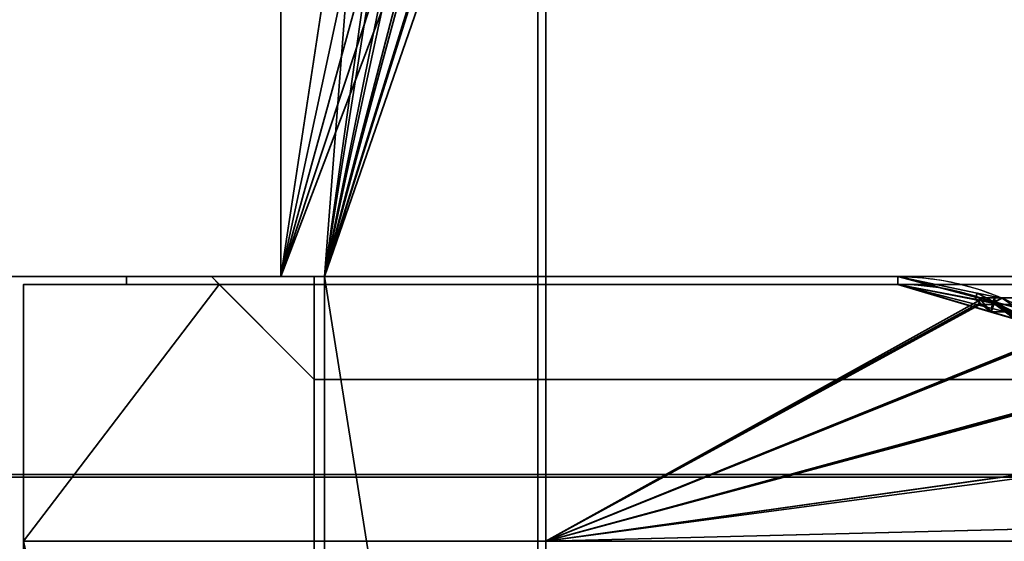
# Model space of a CAD drawing. Header units: millimetres. Extents: x -603 to 3703, y -120 to 193.
# Tile 69 of 256: x -421 to -402, y 173 to 183. Entities that reach past the tile are written whole.
import ezdxf

# ---------------------------------------------------------------- set-up
doc = ezdxf.new("R2010")
doc.units = ezdxf.units.MM
doc.layers.add('151', color=7, linetype='Continuous', true_color=0xffffff)

# ---------------------------------------------------------------- blocks, each defined once
blk = doc.blocks.new('UG_SURFACE_001')
at = {"layer": '151', "color": 252, "linetype": 'Continuous', "lineweight": 35}
for points in [[(602.5, -35, 2213), (602.5, 174.4, 2213), (-602.5, 174.4, 2213), (-602.5, -35, 2213)], [(-602.5, 174.4, 2213), (602.5, 174.4, 2213), (452.5, 174.4, 2063), (-452.5, 174.4, 2063)], [(-452.5, -35, 2063), (-452.5, 174.4, 2063), (452.5, 174.4, 2063), (452.5, -35, 2063)]]:
    blk.add_3dface(points, dxfattribs=at)
blk = doc.blocks.new('UG_SURFACE_034')
at = {"layer": '151', "color": 14, "linetype": 'Continuous', "lineweight": 35}
for points in [[(-420.65, 173.15, -4), (-420.65, 178.15, -4), (-416.85, 178.15, -4)], [(-416.85, 178.15, -4), (-415, 176.3, -4), (-415, 173.15, -4), (-420.65, 173.15, -4)], [(-420.65, 173.15, 2029.15), (-415, 173.15, 2023.5), (-415, 176.3, 2023.5), (-416.85, 178.15, 2025.35)], [(-416.85, 178.15, 2025.35), (-420.65, 178.15, 2029.15), (-420.65, 173.15, 2029.15)], [(-420.65, 173.15, 2029.15), (-420.65, 178.15, 2029.15), (-420.65, 178.15, -4), (-420.65, 173.15, -4)], [(-416.85, 178.15, 2025.35), (-416.85, 178.15, -4), (-420.65, 178.15, -4), (-420.65, 178.15, 2029.15)], [(-415, 176.3, 2023.5), (-415, 176.3, -4), (-416.85, 178.15, -4), (-416.85, 178.15, 2025.35)], [(-415, 176.3, 2023.5), (-415, 173.15, 2023.5), (-415, 173.15, -4), (-415, 176.3, -4)], [(-420.65, 173.15, 2029.15), (-420.65, 173.15, -4), (-415, 173.15, -4), (-415, 173.15, 2023.5)]]:
    blk.add_3dface(points, dxfattribs=at)
blk = doc.blocks.new('UG_SURFACE_035')
at = {"layer": '151', "color": 7, "linetype": 'Continuous', "lineweight": 35}
for points in [[(-417, 178.3, -4), (-416.85, 178.15, -4), (-418.65, 178.15, -4), (-418.65, 178.3, -4)], [(-418.65, 178.15, -4), (-418.65, 178.15, 2027.15), (-418.65, 178.3, 2027.15), (-418.65, 178.3, -4)], [(-417, 178.3, 2025.5), (-417, 178.3, -4), (-418.65, 178.3, -4), (-418.65, 178.3, 2027.15)], [(-416.85, 178.15, 2025.35), (-417, 178.3, 2025.5), (-418.65, 178.3, 2027.15), (-418.65, 178.15, 2027.15)], [(-416.85, 178.15, -4), (-417, 178.3, -4), (-417, 178.3, 2025.5), (-416.85, 178.15, 2025.35)], [(-416.85, 178.15, 2025.35), (-418.65, 178.15, 2027.15), (-418.65, 178.15, -4), (-416.85, 178.15, -4)]]:
    blk.add_3dface(points, dxfattribs=at)
blk = doc.blocks.new('UG_SURFACE_036')
at = {"layer": '151', "color": 41, "linetype": 'Continuous', "lineweight": 35}
for points in [[(-420.65, 81, 2029.15), (-420.65, 173.15, 2029.15), (-420.65, 173.15, -4), (-420.65, 81, -4)], [(-415, 173.15, 2023.5), (-415, 173.15, -4), (-420.65, 173.15, -4), (-420.65, 173.15, 2029.15)], [(-420.65, 173.15, -4), (-415, 173.15, -4), (-415, 147.3, -4)], [(-415, 147.3, -4), (-413, 89, -4), (-420.65, 173.15, -4)], [(-413, 89, -4), (-413, 81, -4), (-420.65, 81, -4), (-420.65, 173.15, -4)], [(-415, 147.3, 2023.5), (-415, 173.15, 2023.5), (-420.65, 173.15, 2029.15), (-420.65, 81, 2029.15)], [(-415, 173.15, 2023.5), (-415, 147.3, 2023.5), (-415, 147.3, -4), (-415, 173.15, -4)], [(-410.5, 147.3, -4), (-410.5, 173.15, -4), (-398.65, 173.15, -4), (-398.65, 55.15, -4)], [(-398.65, 55.15, 2007.15), (-398.65, 173.15, 2007.15), (-410.5, 173.15, 2019), (-410.5, 147.3, 2019)], [(-410.5, 147.3, 2019), (-410.5, 173.15, 2019), (-410.5, 173.15, -4), (-410.5, 147.3, -4)], [(-398.65, 173.15, 2007.15), (-398.65, 173.15, -4), (-410.5, 173.15, -4), (-410.5, 173.15, 2019)]]:
    blk.add_3dface(points, dxfattribs=at)
blk = doc.blocks.new('UG_SURFACE_038')
at = {"layer": '151', "color": 14, "linetype": 'Continuous', "lineweight": 35}
for points in [[(-410.5, 173.15, -4), (-410.5, 178.15, -4), (-403.65, 178.15, -4), (-402.068, 177.835, -4)], [(-410.5, 173.15, 2019), (-410.5, 178.15, 2019), (-410.5, 178.15, -4), (-410.5, 173.15, -4)], [(-403.65, 178.15, 2012.15), (-403.65, 178.15, -4), (-410.5, 178.15, -4), (-410.5, 178.15, 2019)], [(-402.075, 177.748, 2010.576), (-403.65, 178.15, 2012.15), (-410.5, 178.15, 2019), (-410.5, 173.15, 2019)], [(-403.65, 178.15, -4), (-403.65, 178.15, 2012.15), (-402.075, 177.748, 2010.576)], [(-402.075, 177.748, 2010.576), (-402.068, 177.835, -4), (-403.65, 178.15, -4)], [(-402.068, 177.835, -4), (-401.737, 177.769, -4), (-400.726, 177.094, -4), (-410.5, 173.15, -4)], [(-410.5, 173.15, 2019), (-400.718, 177.074, 2009.218), (-401.252, 177.538, 2009.752), (-402.075, 177.748, 2010.576)], [(-401.737, 177.769, -4), (-402.068, 177.835, -4), (-402.075, 177.748, 2010.576)], [(-401.737, 177.769, -4), (-402.075, 177.748, 2010.576), (-401.252, 177.538, 2009.752)], [(-401.252, 177.538, 2009.752), (-400.726, 177.094, -4), (-401.737, 177.769, -4)], [(-401.252, 177.538, 2009.752), (-400.718, 177.074, 2009.218), (-400.726, 177.094, -4)], [(-400.726, 177.094, -4), (-400.114, 176.686, -4), (-399.706, 176.074, -4), (-410.5, 173.15, -4)], [(-400.114, 176.686, -4), (-400.726, 177.094, -4), (-400.718, 177.074, 2009.218)], [(-410.5, 173.15, 2019), (-399.634, 176.121, 2008.134), (-399.647, 176.145, 2008.147), (-400.718, 177.074, 2009.218)], [(-400.114, 176.686, -4), (-400.718, 177.074, 2009.218), (-399.647, 176.145, 2008.147)], [(-399.647, 176.145, 2008.147), (-399.706, 176.074, -4), (-400.114, 176.686, -4)], [(-399.647, 176.145, 2008.147), (-399.634, 176.121, 2008.134), (-399.706, 176.074, -4)], [(-398.933, 174.772, 2007.433), (-399.634, 176.121, 2008.134), (-410.5, 173.15, 2019)], [(-410.5, 173.15, -4), (-399.706, 176.074, -4), (-399.031, 175.063, -4), (-398.973, 174.772, -4)], [(-399.031, 175.063, -4), (-399.706, 176.074, -4), (-399.634, 176.121, 2008.134)], [(-399.031, 175.063, -4), (-399.634, 176.121, 2008.134), (-398.933, 174.772, 2007.433)], [(-398.933, 174.772, 2007.433), (-398.973, 174.772, -4), (-399.031, 175.063, -4)], [(-398.973, 174.772, -4), (-398.71, 173.452, -4), (-410.5, 173.15, -4)], [(-398.698, 173.45, 2007.198), (-398.897, 174.703, 2007.397), (-398.933, 174.772, 2007.433), (-410.5, 173.15, 2019)], [(-398.973, 174.772, -4), (-398.933, 174.772, 2007.433), (-398.897, 174.703, 2007.397)], [(-398.897, 174.703, 2007.397), (-398.71, 173.452, -4), (-398.973, 174.772, -4)], [(-398.897, 174.703, 2007.397), (-398.698, 173.45, 2007.198), (-398.71, 173.452, -4)], [(-398.71, 173.452, -4), (-398.65, 173.15, -4), (-410.5, 173.15, -4)], [(-410.5, 173.15, 2019), (-398.65, 173.15, 2007.15), (-398.698, 173.45, 2007.198)], [(-398.71, 173.452, -4), (-398.698, 173.45, 2007.198), (-398.65, 173.15, 2007.15)], [(-398.65, 173.15, 2007.15), (-398.65, 173.15, -4), (-398.71, 173.452, -4)], [(-410.5, 173.15, 2019), (-410.5, 173.15, -4), (-398.65, 173.15, -4), (-398.65, 173.15, 2007.15)]]:
    blk.add_3dface(points, dxfattribs=at)
blk = doc.blocks.new('UG_SURFACE_039')
at = {"layer": '151', "color": 7, "linetype": 'Continuous', "lineweight": 35}
for points in [[(-410.5, 178.3, -4), (-403.65, 178.3, -4), (-403.65, 178.15, -4), (-410.5, 178.15, -4)], [(-410.5, 178.3, 2019), (-410.5, 178.3, -4), (-410.5, 178.15, -4), (-410.5, 178.15, 2019)], [(-410.5, 178.3, 2019), (-403.65, 178.3, 2012.15), (-403.65, 178.3, -4), (-410.5, 178.3, -4)], [(-403.65, 178.3, 2012.15), (-410.5, 178.3, 2019), (-410.5, 178.15, 2019), (-403.65, 178.15, 2012.15)], [(-402.107, 177.98, -4), (-403.65, 178.3, 2012.15), (-401.772, 177.806, 2010.272)], [(-402.107, 177.98, -4), (-403.65, 178.3, -4), (-403.65, 178.3, 2012.15)], [(-403.65, 178.3, -4), (-402.107, 177.98, -4), (-402.146, 177.863, -4), (-403.65, 178.15, -4)], [(-401.772, 177.806, 2010.272), (-403.65, 178.3, 2012.15), (-403.65, 178.15, 2012.15), (-401.837, 177.612, 2010.337)], [(-410.5, 178.15, 2019), (-410.5, 178.15, -4), (-403.65, 178.15, -4), (-403.65, 178.15, 2012.15)], [(-403.65, 178.15, -4), (-402.146, 177.863, -4), (-401.837, 177.612, 2010.337)], [(-401.837, 177.612, 2010.337), (-403.65, 178.15, 2012.15), (-403.65, 178.15, -4)], [(-401.81, 177.799, -4), (-402.146, 177.863, -4), (-402.107, 177.98, -4), (-401.761, 177.908, -4)], [(-402.146, 177.863, -4), (-401.81, 177.799, -4), (-401.837, 177.612, 2010.337)], [(-401.772, 177.806, 2010.272), (-401.761, 177.908, -4), (-402.107, 177.98, -4)], [(-401.81, 177.799, -4), (-401.761, 177.908, -4), (-401.625, 177.88, -4)], [(-401.625, 177.88, -4), (-400.728, 177.276, -4), (-400.817, 177.147, -4), (-401.81, 177.799, -4)], [(-401.625, 177.88, -4), (-401.761, 177.908, -4), (-401.772, 177.806, 2010.272)], [(-400.728, 177.276, -4), (-401.625, 177.88, -4), (-401.772, 177.806, 2010.272)], [(-401.837, 177.612, 2010.337), (-400.923, 177.342, 2009.423), (-401.115, 177.633, 2009.615), (-401.772, 177.806, 2010.272)], [(-400.923, 177.342, 2009.423), (-401.837, 177.612, 2010.337), (-401.81, 177.799, -4)], [(-401.81, 177.799, -4), (-400.817, 177.147, -4), (-400.167, 176.578, 2008.667)], [(-400.167, 176.578, 2008.667), (-400.923, 177.342, 2009.423), (-401.81, 177.799, -4)], [(-400.728, 177.276, -4), (-401.772, 177.806, 2010.272), (-401.115, 177.633, 2009.615)]]:
    blk.add_3dface(points, dxfattribs=at)
blk = doc.blocks.new('UG_SURFACE_042')
at = {"layer": '151', "color": 7, "linetype": 'Continuous', "lineweight": 35}
for points in [[(410.5, 178.3, 2019), (-410.5, 178.3, 2019), (-410.5, 178.15, 2019), (410.5, 178.15, 2019)], [(403.65, 178.3, 2012.15), (-403.65, 178.3, 2012.15), (-410.5, 178.3, 2019), (410.5, 178.3, 2019)], [(-403.65, 178.15, 2012.15), (-410.5, 178.15, 2019), (-410.5, 178.3, 2019), (-403.65, 178.3, 2012.15)], [(402.08, 177.887, 2010.58), (-402.08, 177.887, 2010.58), (-403.65, 178.3, 2012.15), (403.65, 178.3, 2012.15)], [(-401.837, 177.614, 2010.337), (-403.65, 178.15, 2012.15), (-403.65, 178.3, 2012.15), (-402.08, 177.887, 2010.58)], [(403.65, 178.15, 2012.15), (410.5, 178.15, 2019), (-410.5, 178.15, 2019), (-403.65, 178.15, 2012.15)], [(-403.65, 178.15, 2012.15), (-401.837, 177.614, 2010.337), (401.826, 177.67, 2010.326)], [(401.826, 177.67, 2010.326), (403.65, 178.15, 2012.15), (-403.65, 178.15, 2012.15)], [(-401.115, 177.633, 2009.615), (-402.08, 177.887, 2010.58), (402.08, 177.887, 2010.58)], [(-402.08, 177.887, 2010.58), (-401.115, 177.633, 2009.615), (-400.932, 177.347, 2009.432), (-401.837, 177.614, 2010.337)], [(401.188, 177.502, 2009.688), (401.826, 177.67, 2010.326), (-401.837, 177.614, 2010.337)], [(401.188, 177.502, 2009.688), (-401.837, 177.614, 2010.337), (-400.932, 177.347, 2009.432)]]:
    blk.add_3dface(points, dxfattribs=at)
blk = doc.blocks.new('UG_SURFACE_043')
at = {"layer": '151', "color": 41, "linetype": 'Continuous', "lineweight": 35}
for points in [[(420.65, 173.15, 2029.15), (415, 173.15, 2023.5), (-415, 173.15, 2023.5), (-420.65, 173.15, 2029.15)], [(420.65, 81, 2029.15), (420.65, 173.15, 2029.15), (-420.65, 173.15, 2029.15), (-420.65, 81, 2029.15)], [(-420.65, 173.15, 2029.15), (-415, 173.15, 2023.5), (-415, 147.3, 2023.5)], [(-415, 147.3, 2023.5), (-413, 89, 2021.5), (-420.65, 173.15, 2029.15)], [(-413, 89, 2021.5), (-413, 81, 2021.5), (-420.65, 81, 2029.15), (-420.65, 173.15, 2029.15)], [(415, 173.15, 2023.5), (415, 147.3, 2023.5), (-415, 147.3, 2023.5), (-415, 173.15, 2023.5)], [(410.5, 147.3, 2019), (410.5, 173.15, 2019), (-410.5, 173.15, 2019), (-410.5, 147.3, 2019)], [(-410.5, 147.3, 2019), (-410.5, 173.15, 2019), (-398.65, 173.15, 2007.15), (-409.5, 89, 2018)], [(410.5, 173.15, 2019), (398.65, 173.15, 2007.15), (-398.65, 173.15, 2007.15), (-410.5, 173.15, 2019)], [(-398.65, 173.15, 2007.15), (-398.65, 55.15, 2007.15), (-409.5, 55.15, 2018), (-409.5, 89, 2018)]]:
    blk.add_3dface(points, dxfattribs=at)
blk = doc.blocks.new('UG_SURFACE_044')
at = {"layer": '151', "color": 14, "linetype": 'Continuous', "lineweight": 35}
for points in [[(-410.5, 173.15, 2019), (-410.5, 178.15, 2019), (-403.65, 178.15, 2012.15), (-402.123, 177.76, 2010.623)], [(410.5, 173.15, 2019), (410.5, 178.15, 2019), (-410.5, 178.15, 2019), (-410.5, 173.15, 2019)], [(410.5, 178.15, 2019), (403.65, 178.15, 2012.15), (-403.65, 178.15, 2012.15), (-410.5, 178.15, 2019)], [(-402.123, 177.76, 2010.623), (-403.65, 178.15, 2012.15), (403.65, 178.15, 2012.15)], [(403.65, 178.15, 2012.15), (402.125, 177.749, 2010.626), (-402.123, 177.76, 2010.623)], [(-410.5, 173.15, 2019), (-402.123, 177.76, 2010.623), (-401.252, 177.538, 2009.752), (-400.751, 177.103, 2009.251)], [(-401.252, 177.538, 2009.752), (-402.123, 177.76, 2010.623), (402.125, 177.749, 2010.626)], [(-400.751, 177.103, 2009.251), (-399.647, 176.145, 2008.147), (-399.613, 176.081, 2008.113), (-410.5, 173.15, 2019)], [(-410.5, 173.15, 2019), (-399.613, 176.081, 2008.113), (-398.897, 174.703, 2007.397), (-398.896, 174.695, 2007.396)], [(-398.896, 174.695, 2007.396), (-398.65, 173.15, 2007.15), (-410.5, 173.15, 2019)], [(398.65, 173.15, 2007.15), (410.5, 173.15, 2019), (-410.5, 173.15, 2019), (-398.65, 173.15, 2007.15)]]:
    blk.add_3dface(points, dxfattribs=at)
blk = doc.blocks.new('UG_SURFACE_045')
at = {"layer": '151', "color": 14, "linetype": 'Continuous', "lineweight": 35}
for points in [[(420.65, 178.15, 2029.15), (416.85, 178.15, 2025.35), (-416.85, 178.15, 2025.35), (-420.65, 178.15, 2029.15)], [(420.65, 173.15, 2029.15), (420.65, 178.15, 2029.15), (-420.65, 178.15, 2029.15), (-420.65, 173.15, 2029.15)], [(-420.65, 173.15, 2029.15), (-420.65, 178.15, 2029.15), (-416.85, 178.15, 2025.35)], [(-416.85, 178.15, 2025.35), (-415, 176.3, 2023.5), (-415, 173.15, 2023.5), (-420.65, 173.15, 2029.15)], [(415, 176.3, 2023.5), (-415, 176.3, 2023.5), (-416.85, 178.15, 2025.35), (416.85, 178.15, 2025.35)], [(415, 176.3, 2023.5), (415, 173.15, 2023.5), (-415, 173.15, 2023.5), (-415, 176.3, 2023.5)], [(415, 173.15, 2023.5), (420.65, 173.15, 2029.15), (-420.65, 173.15, 2029.15), (-415, 173.15, 2023.5)]]:
    blk.add_3dface(points, dxfattribs=at)
blk = doc.blocks.new('UG_SURFACE_046')
at = {"layer": '151', "color": 252, "linetype": 'Continuous', "lineweight": 35}
for points in [[(-415, 178.3, -4), (-415, 176.3, -4), (-417, 178.3, -4)], [(-417, 178.3, -4), (-415, 176.3, -4), (-415, 176.3, 2023.5), (-417, 178.3, 2025.5)], [(-417, 178.3, 2025.5), (-415, 176.3, 2023.5), (415, 176.3, 2023.5), (417, 178.3, 2025.5)], [(-417, 178.3, 2025.5), (417, 178.3, 2025.5), (415, 178.3, 2023.5), (-415, 178.3, 2023.5)], [(-415, 178.3, 2023.5), (-415, 178.3, -4), (-417, 178.3, -4), (-417, 178.3, 2025.5)], [(-415, 176.3, -4), (-415, 178.3, -4), (-415, 178.3, 2023.5), (-415, 176.3, 2023.5)], [(-415, 176.3, 2023.5), (-415, 178.3, 2023.5), (415, 178.3, 2023.5), (415, 176.3, 2023.5)]]:
    blk.add_3dface(points, dxfattribs=at)
blk = doc.blocks.new('UG_SURFACE_047')
at = {"layer": '151', "color": 7, "linetype": 'Continuous', "lineweight": 35}
for points in [[(-418.65, 178.15, 2027.15), (418.65, 178.15, 2027.15), (418.65, 178.3, 2027.15), (-418.65, 178.3, 2027.15)], [(418.65, 178.3, 2027.15), (417, 178.3, 2025.5), (-417, 178.3, 2025.5), (-418.65, 178.3, 2027.15)], [(-418.65, 178.15, 2027.15), (-418.65, 178.3, 2027.15), (-417, 178.3, 2025.5), (-416.85, 178.15, 2025.35)], [(-416.85, 178.15, 2025.35), (-417, 178.3, 2025.5), (417, 178.3, 2025.5), (416.85, 178.15, 2025.35)], [(418.65, 178.15, 2027.15), (-418.65, 178.15, 2027.15), (-416.85, 178.15, 2025.35), (416.85, 178.15, 2025.35)]]:
    blk.add_3dface(points, dxfattribs=at)
blk = doc.blocks.new('UG_SURFACE_070')
at = {"layer": '151', "color": 41, "linetype": 'Continuous', "lineweight": 35}
for points in [[(-465.65, 193.3, -4), (-415.65, 193.3, -4), (-415.65, 178.3, -4), (-465.65, 178.3, -4)], [(-415.65, 178.3, 2024.15), (-415.65, 193.3, 2024.15), (-465.65, 193.3, 2074.15), (-465.65, 178.3, 2074.15)], [(-415.65, 178.3, -4), (-415.65, 193.3, -4), (-415.65, 193.3, 2024.15), (-415.65, 178.3, 2024.15)], [(-465.65, 178.3, 2074.15), (-465.65, 178.3, -4), (-415.65, 178.3, -4), (-415.65, 178.3, 2024.15)]]:
    blk.add_3dface(points, dxfattribs=at)
blk = doc.blocks.new('UG_SURFACE_071')
at = {"layer": '151', "color": 7, "linetype": 'Continuous', "lineweight": 35}
for points in [[(-410.5, 190.3, -4), (-410.5, 152.3, -4), (-410.65, 152.3, -4), (-410.65, 190.3, -4)], [(-410.65, 152.3, 2019.15), (-410.65, 190.3, 2019.15), (-410.65, 190.3, -4), (-410.65, 152.3, -4)], [(-410.65, 190.3, 2019.15), (-410.65, 152.3, 2019.15), (-410.5, 152.3, 2019), (-410.5, 190.3, 2019)], [(-410.5, 152.3, -4), (-410.5, 190.3, -4), (-410.5, 190.3, 2019), (-410.5, 152.3, 2019)]]:
    blk.add_3dface(points, dxfattribs=at)
blk = doc.blocks.new('UG_SURFACE_072')
at = {"layer": '151', "color": 14, "linetype": 'Continuous', "lineweight": 35}
for points in [[(-415.65, 193.3, -4), (-415.65, 178.3, -4), (-415.65, 178.3, 2024.15), (-415.65, 193.3, 2024.15)], [(-415.65, 178.3, -4), (-415.65, 193.3, -4), (-413.65, 193.3, -4), (-413.38, 193.246, -4)], [(-413.379, 193.231, 2021.879), (-413.65, 193.3, 2022.15), (-415.65, 193.3, 2024.15), (-415.65, 178.3, 2024.15)], [(-413.38, 193.246, -4), (-412.502, 193.072, -4), (-412.483, 193.059, -4), (-415.65, 178.3, -4)], [(-412.488, 193.003, 2020.988), (-413.379, 193.231, 2021.879), (-415.65, 178.3, 2024.15), (-414.8, 178.3, 2023.3)], [(-415.65, 178.3, -4), (-412.483, 193.059, -4), (-411.729, 192.555, -4)], [(-411.737, 192.521, 2020.237), (-412.211, 192.933, 2020.711), (-412.488, 193.003, 2020.988), (-414.8, 178.3, 2023.3)], [(-415.65, 178.3, -4), (-411.729, 192.555, -4), (-411.529, 192.421, -4), (-411.162, 191.873, -4)], [(-411.136, 191.882, 2019.636), (-411.248, 192.097, 2019.748), (-411.737, 192.521, 2020.237), (-414.8, 178.3, 2023.3)], [(-415.65, 178.3, -4), (-411.162, 191.873, -4), (-410.878, 191.448, -4), (-410.804, 191.073, -4)], [(-414.8, 178.3, 2023.3), (-410.774, 191.077, 2019.274), (-410.798, 191.232, 2019.299), (-411.136, 191.882, 2019.636)], [(-410.804, 191.073, -4), (-410.65, 190.3, -4), (-414.8, 178.3, -4), (-415.65, 178.3, -4)], [(-414.8, 178.3, 2023.3), (-410.65, 190.3, 2019.15), (-410.774, 191.077, 2019.274)], [(-414.8, 178.3, -4), (-410.65, 190.3, -4), (-410.65, 152.15, -4)], [(-410.65, 152.15, 2019.15), (-410.65, 190.3, 2019.15), (-414.8, 178.3, 2023.3)], [(-410.65, 152.15, -4), (-410.65, 190.3, -4), (-410.65, 190.3, 2019.15), (-410.65, 152.15, 2019.15)], [(-415.65, 178.3, 2024.15), (-415.65, 178.3, -4), (-414.8, 178.3, -4), (-414.8, 178.3, 2023.3)], [(-414.8, 178.3, -4), (-414.8, 149.3, -4), (-414.8, 149.3, 2023.3), (-414.8, 178.3, 2023.3)], [(-410.65, 152.15, -4), (-413.5, 149.3, -4), (-414.8, 149.3, -4), (-414.8, 178.3, -4)], [(-414.8, 178.3, 2023.3), (-414.8, 149.3, 2023.3), (-413.5, 149.3, 2022), (-410.65, 152.15, 2019.15)]]:
    blk.add_3dface(points, dxfattribs=at)
blk = doc.blocks.new('UG_SURFACE_073')
at = {"layer": '151', "color": 7, "linetype": 'Continuous', "lineweight": 35}
for points in [[(-470.8, 190.3, 2079.3), (-470.8, 174.45, 2079.3), (470.8, 174.45, 2079.3), (470.8, 190.3, 2079.3)], [(470.65, 190.3, 2079.15), (470.65, 174.45, 2079.15), (-470.65, 174.45, 2079.15), (-470.65, 190.3, 2079.15)], [(410.65, 152.3, 2019.15), (410.65, 190.3, 2019.15), (-410.65, 190.3, 2019.15), (-410.65, 152.3, 2019.15)], [(-410.5, 190.3, 2019), (-410.5, 152.3, 2019), (-410.65, 152.3, 2019.15), (-410.65, 190.3, 2019.15)], [(-410.5, 152.3, 2019), (-410.5, 190.3, 2019), (410.5, 190.3, 2019), (410.5, 152.3, 2019)], [(470.65, 174.45, 2079.15), (470.8, 174.45, 2079.3), (-470.8, 174.45, 2079.3), (-470.65, 174.45, 2079.15)]]:
    blk.add_3dface(points, dxfattribs=at)
blk = doc.blocks.new('UG_SURFACE_074')
at = {"layer": '151', "color": 14, "linetype": 'Continuous', "lineweight": 35}
for points in [[(-415.65, 193.3, 2024.15), (-415.65, 178.3, 2024.15), (415.65, 178.3, 2024.15), (415.65, 193.3, 2024.15)], [(-414.8, 178.3, 2023.3), (-415.65, 178.3, 2024.15), (-415.65, 193.3, 2024.15), (-413.65, 193.3, 2022.15)], [(-413.65, 193.3, 2022.15), (-412.734, 193.066, 2021.234), (-414.8, 178.3, 2023.3)], [(-414.8, 178.3, 2023.3), (-412.734, 193.066, 2021.234), (-412.211, 192.933, 2020.711), (-411.911, 192.672, 2020.411)], [(-414.8, 178.3, 2023.3), (-411.911, 192.672, 2020.411), (-411.248, 192.097, 2019.748), (-411.228, 192.058, 2019.728)], [(-414.8, 178.3, 2023.3), (-411.228, 192.058, 2019.728), (-410.798, 191.232, 2019.299), (-410.798, 191.227, 2019.298)], [(-410.798, 191.227, 2019.298), (-410.65, 190.3, 2019.15), (-414.8, 178.3, 2023.3)], [(-414.8, 178.3, 2023.3), (-410.65, 190.3, 2019.15), (-410.65, 152.15, 2019.15)], [(-410.65, 152.15, 2019.15), (-410.65, 190.3, 2019.15), (410.65, 190.3, 2019.15), (410.65, 152.15, 2019.15)], [(414.8, 178.3, 2023.3), (415.65, 178.3, 2024.15), (-415.65, 178.3, 2024.15), (-414.8, 178.3, 2023.3)], [(-414.8, 178.3, 2023.3), (-414.8, 149.3, 2023.3), (414.8, 149.3, 2023.3), (414.8, 178.3, 2023.3)], [(-410.65, 152.15, 2019.15), (-413.5, 149.3, 2022), (-414.8, 149.3, 2023.3), (-414.8, 178.3, 2023.3)]]:
    blk.add_3dface(points, dxfattribs=at)
blk = doc.blocks.new('UG_SURFACE_075')
at = {"layer": '151', "color": 14, "linetype": 'Continuous', "lineweight": 35}
for points in [[(465.65, 174.45, 2074.15), (-465.65, 174.45, 2074.15), (-465.65, 193.3, 2074.15), (465.65, 193.3, 2074.15)], [(-470.65, 190.3, 2079.15), (-470.65, 174.45, 2079.15), (470.65, 174.45, 2079.15), (470.65, 190.3, 2079.15)], [(465.65, 174.45, 2074.15), (470.65, 174.45, 2079.15), (-470.65, 174.45, 2079.15), (-465.65, 174.45, 2074.15)]]:
    blk.add_3dface(points, dxfattribs=at)
blk = doc.blocks.new('UG_SURFACE_076')
at = {"layer": '151', "color": 41, "linetype": 'Continuous', "lineweight": 35}
for points in [[(-465.65, 178.3, 2074.15), (-465.65, 193.3, 2074.15), (-415.65, 193.3, 2024.15), (-415.65, 178.3, 2024.15)], [(-465.65, 193.3, 2074.15), (-465.65, 178.3, 2074.15), (465.65, 178.3, 2074.15), (465.65, 193.3, 2074.15)], [(-415.65, 178.3, 2024.15), (-415.65, 193.3, 2024.15), (415.65, 193.3, 2024.15), (415.65, 178.3, 2024.15)], [(415.65, 178.3, 2024.15), (465.65, 178.3, 2074.15), (-465.65, 178.3, 2074.15), (-415.65, 178.3, 2024.15)]]:
    blk.add_3dface(points, dxfattribs=at)

msp = doc.modelspace()

# ---------------------------------------------------------------- linework, layer by layer
at = {"layer": '151', "color": 252, "linetype": 'Continuous', "lineweight": -3, "true_color": 0x939598}
for p, q in [((-415.65, 193.3, -4), (-415.65, 178.3, -4)), ((-415.65, 193.3, 2024.15), (-415.65, 178.3, 2024.15)), ((-415.65, 178.3, 2024.15), (-415.65, 193.3, 2024.15)), ((-415.65, 193.3, 2024.15), (-415.65, 178.3, 2024.15)), ((-415.65, 178.3, -4), (-415.65, 193.3, -4)), ((-415.65, 178.3, 2024.15), (-415.65, 193.3, 2024.15)), ((-410.65, 190.3, -4), (-410.65, 152.15, -4)), ((-410.65, 190.3, 2019.15), (-410.65, 152.15, 2019.15)), ((-410.65, 190.3, -4), (-410.65, 152.3, -4)), ((-410.65, 190.3, 2019.15), (-410.65, 152.3, 2019.15)), ((-410.65, 190.3, 2019.15), (-410.65, 152.3, 2019.15)), ((-410.65, 190.3, 2019.15), (-410.65, 152.15, 2019.15)), ((-410.5, 190.3, -4), (-410.5, 152.3, -4)), ((-410.5, 190.3, 2019), (-410.5, 152.3, 2019)), ((-410.5, 190.3, 2019), (-410.5, 152.3, 2019)), ((-415.65, 178.3, 2024.15), (-465.65, 178.3, 2074.15)), ((-465.65, 178.3, 2074.15), (-415.65, 178.3, 2024.15)), ((-465.65, 178.3, 2074.15), (465.65, 178.3, 2074.15)), ((-415.65, 178.3, -4), (-465.65, 178.3, -4)), ((-418.65, 178.3, 2027.15), (-417, 178.3, 2025.5)), ((418.65, 178.3, 2027.15), (-418.65, 178.3, 2027.15)), ((-418.65, 178.3, -4), (-418.65, 178.15, -4)), ((-418.65, 178.15, 2027.15), (-418.65, 178.3, 2027.15)), ((-418.65, 178.3, 2027.15), (-418.65, 178.3, -4)), ((-418.65, 178.3, 2027.15), (-418.65, 178.15, 2027.15)), ((-417, 178.3, 2025.5), (-418.65, 178.3, 2027.15)), ((-418.65, 178.3, -4), (-417, 178.3, -4)), ((-417, 178.3, 2025.5), (-417, 178.3, -4)), ((-417, 178.3, -4), (-416.85, 178.15, -4)), ((-417, 178.3, 2025.5), (-417, 178.3, -4)), ((-416.85, 178.15, 2025.35), (-417, 178.3, 2025.5)), ((-417, 178.3, -4), (-415, 176.3, -4)), ((-415, 178.3, -4), (-417, 178.3, -4)), ((417, 178.3, 2025.5), (-417, 178.3, 2025.5)), ((-416.85, 178.15, 2025.35), (-417, 178.3, 2025.5)), ((417, 178.3, 2025.5), (-417, 178.3, 2025.5)), ((-417, 178.3, 2025.5), (-415, 176.3, 2023.5)), ((-414.8, 178.3, -4), (-415.65, 178.3, -4)), ((-415.65, 178.3, -4), (-415.65, 178.3, 2024.15)), ((-415.65, 178.3, 2024.15), (415.65, 178.3, 2024.15)), ((-414.8, 178.3, 2023.3), (-415.65, 178.3, 2024.15)), ((-415.65, 178.3, 2024.15), (-414.8, 178.3, 2023.3)), ((-415.65, 178.3, -4), (-415.65, 178.3, 2024.15)), ((-415.65, 178.3, 2024.15), (415.65, 178.3, 2024.15)), ((-415, 176.3, 2023.5), (-415, 178.3, 2023.5)), ((-415, 176.3, -4), (-415, 178.3, -4)), ((-415, 178.3, 2023.5), (-415, 178.3, -4)), ((415, 178.3, 2023.5), (-415, 178.3, 2023.5)), ((-414.8, 149.3, 2023.3), (-414.8, 178.3, 2023.3)), ((-414.8, 178.3, 2023.3), (414.8, 178.3, 2023.3)), ((-414.8, 149.3, 2023.3), (-414.8, 178.3, 2023.3)), ((-414.8, 149.3, -4), (-414.8, 178.3, -4)), ((-414.8, 178.3, -4), (-414.8, 178.3, 2023.3)), ((-403.65, 178.3, 2012.15), (-410.5, 178.3, 2019)), ((-410.5, 178.3, -4), (-410.5, 178.15, -4)), ((-410.5, 178.3, 2019), (-410.5, 178.15, 2019)), ((-403.65, 178.3, -4), (-410.5, 178.3, -4)), ((-410.5, 178.3, 2019), (-403.65, 178.3, 2012.15)), ((-410.5, 178.3, 2019), (-410.5, 178.3, -4)), ((410.5, 178.3, 2019), (-410.5, 178.3, 2019)), ((-410.5, 178.3, 2019), (-410.5, 178.15, 2019)), ((403.65, 178.3, 2012.15), (-403.65, 178.3, 2012.15)), ((-403.65, 178.3, 2012.15), (-403.65, 178.3, -4)), ((-420.65, 178.15, 2029.15), (-416.85, 178.15, 2025.35)), ((-416.85, 178.15, 2025.35), (-420.65, 178.15, 2029.15)), ((-420.65, 178.15, -4), (-416.85, 178.15, -4)), ((-420.65, 178.15, 2029.15), (-420.65, 178.15, -4)), ((-420.65, 173.15, 2029.15), (-420.65, 178.15, 2029.15)), ((-420.65, 173.15, 2029.15), (-420.65, 178.15, 2029.15)), ((-420.65, 173.15, -4), (-420.65, 178.15, -4)), ((420.65, 178.15, 2029.15), (-420.65, 178.15, 2029.15)), ((-418.65, 178.15, 2027.15), (-416.85, 178.15, 2025.35)), ((-418.65, 178.15, 2027.15), (-418.65, 178.15, -4)), ((418.65, 178.15, 2027.15), (-418.65, 178.15, 2027.15)), ((-418.65, 178.15, -4), (-416.85, 178.15, -4)), ((-416.85, 178.15, 2025.35), (-418.65, 178.15, 2027.15)), ((-416.85, 178.15, 2025.35), (-416.85, 178.15, -4)), ((-415, 176.3, 2023.5), (-416.85, 178.15, 2025.35)), ((416.85, 178.15, 2025.35), (-416.85, 178.15, 2025.35)), ((416.85, 178.15, 2025.35), (-416.85, 178.15, 2025.35)), ((-415, 176.3, 2023.5), (-416.85, 178.15, 2025.35)), ((-416.85, 178.15, -4), (-415, 176.3, -4)), ((-416.85, 178.15, 2025.35), (-416.85, 178.15, -4)), ((-403.65, 178.15, 2012.15), (-410.5, 178.15, 2019)), ((-410.5, 178.15, 2019), (-410.5, 178.15, -4)), ((-410.5, 178.15, 2019), (-410.5, 173.15, 2019)), ((-403.65, 178.15, -4), (-410.5, 178.15, -4)), ((410.5, 178.15, 2019), (-410.5, 178.15, 2019)), ((-410.5, 178.15, -4), (-403.65, 178.15, -4)), ((-410.5, 178.15, 2019), (-403.65, 178.15, 2012.15)), ((410.5, 178.15, 2019), (-410.5, 178.15, 2019)), ((-410.5, 173.15, 2019), (-410.5, 178.15, 2019)), ((-410.5, 178.15, 2019), (-403.65, 178.15, 2012.15)), ((-410.5, 178.15, 2019), (-410.5, 178.15, -4)), ((-410.5, 173.15, -4), (-410.5, 178.15, -4)), ((-403.65, 178.15, 2012.15), (-410.5, 178.15, 2019)), ((-410.5, 178.15, 2019), (-410.5, 173.15, 2019)), ((-403.65, 178.15, 2012.15), (403.65, 178.15, 2012.15)), ((-403.65, 178.15, -4), (-403.65, 178.15, 2012.15)), ((-403.65, 178.15, 2012.15), (403.65, 178.15, 2012.15)), ((-415, 176.3, -4), (-415, 173.15, -4)), ((-415, 176.3, 2023.5), (-415, 173.15, 2023.5)), ((-415, 176.3, 2023.5), (-415, 173.15, 2023.5)), ((415, 176.3, 2023.5), (-415, 176.3, 2023.5)), ((-415, 176.3, 2023.5), (-415, 176.3, -4)), ((-415, 176.3, 2023.5), (-415, 176.3, -4)), ((415, 176.3, 2023.5), (-415, 176.3, 2023.5)), ((-470.8, 174.45, 2079.3), (470.8, 174.45, 2079.3)), ((-470.65, 174.45, 2079.15), (470.65, 174.45, 2079.15)), ((-470.65, 174.45, 2079.15), (470.65, 174.45, 2079.15)), ((-465.65, 174.45, 2074.15), (465.65, 174.45, 2074.15)), ((-602.5, 174.4, 2213), (602.5, 174.4, 2213)), ((452.5, 174.4, 2063), (-452.5, 174.4, 2063)), ((-415, 173.15, -4), (-420.65, 173.15, -4)), ((-420.65, 173.15, 2029.15), (-420.65, 173.15, -4)), ((-420.65, 81, 2029.15), (-420.65, 173.15, 2029.15)), ((420.65, 173.15, 2029.15), (-420.65, 173.15, 2029.15)), ((-420.65, 173.15, -4), (-415, 173.15, -4)), ((-415, 173.15, 2023.5), (-420.65, 173.15, 2029.15)), ((-420.65, 173.15, 2029.15), (-420.65, 173.15, -4)), ((420.65, 173.15, 2029.15), (-420.65, 173.15, 2029.15)), ((-420.65, 81, 2029.15), (-420.65, 173.15, 2029.15)), ((-420.65, 81, -4), (-420.65, 173.15, -4)), ((-420.65, 173.15, 2029.15), (-415, 173.15, 2023.5)), ((-420.65, 173.15, 2029.15), (-415, 173.15, 2023.5)), ((-415, 173.15, 2023.5), (-420.65, 173.15, 2029.15)), ((-415, 173.15, -4), (-420.65, 173.15, -4)), ((-420.65, 173.15, 2029.15), (-420.65, 173.15, -4)), ((415, 173.15, 2023.5), (-415, 173.15, 2023.5)), ((-415, 173.15, -4), (-415, 147.3, -4)), ((-415, 173.15, 2023.5), (-415, 147.3, 2023.5)), ((-415, 173.15, 2023.5), (-415, 173.15, -4)), ((-415, 173.15, 2023.5), (-415, 173.15, -4)), ((415, 173.15, 2023.5), (-415, 173.15, 2023.5)), ((-415, 173.15, 2023.5), (-415, 147.3, 2023.5)), ((-410.5, 173.15, 2019), (-410.5, 147.3, 2019)), ((-410.5, 173.15, -4), (-398.65, 173.15, -4)), ((-410.5, 173.15, 2019), (-410.5, 173.15, -4)), ((-410.5, 173.15, 2019), (-410.5, 173.15, -4)), ((-410.5, 147.3, -4), (-410.5, 173.15, -4)), ((-398.65, 173.15, -4), (-410.5, 173.15, -4)), ((410.5, 173.15, 2019), (-410.5, 173.15, 2019)), ((410.5, 173.15, 2019), (-410.5, 173.15, 2019))]:
    msp.add_line(p, q, dxfattribs=at)
msp.add_arc((-403.65, 173.15, -4), 5, 360, 90, dxfattribs=at)
for points in [[(-403.65, 178.3, 2012.15), (-398.5, 178.3, 2007), (-398.5, 173.15, 2007)], [(-403.65, 178.3, 2012.15), (-398.5, 178.3, 2007), (-398.5, 173.15, 2007)], [(-398.65, 173.15, 2007.15), (-398.65, 178.15, 2007.15), (-403.65, 178.15, 2012.15)], [(-398.65, 173.15, 2007.15), (-398.65, 178.15, 2007.15), (-403.65, 178.15, 2012.15)]]:
    msp.add_rational_spline(points, [1, 0.707106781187, 1], degree=2, dxfattribs=at)
for points, knots in [([(-403.65, 178.3, -4), (-402.298, 178.3, -4), (-400.962, 177.745, -4), (-399.055, 175.838, -4), (-398.5, 174.502, -4), (-398.5, 173.15, -4)], [0, 0, 0, 0, 0.5, 0.5, 1, 1, 1, 1]), ([(-403.65, 178.15, 2012.15), (-403.088, 178.15, 2011.588), (-401.958, 177.966, 2010.458), (-400.64, 177.228, 2009.14), (-399.718, 176.295, 2008.218), (-399.144, 175.412, 2007.644), (-398.749, 174.341, 2007.249), (-398.65, 173.549, 2007.15), (-398.65, 173.15, 2007.15)], [0, 0, 0, 0, 0.25, 0.5, 0.625, 0.75, 0.875, 1, 1, 1, 1]), ([(-403.65, 178.15, -4), (-403.061, 178.15, -4), (-402.425, 178.043, -4), (-401.194, 177.555, -4), (-400.603, 177.174, -4), (-399.626, 176.197, -4), (-399.245, 175.606, -4), (-398.757, 174.375, -4), (-398.65, 173.739, -4), (-398.65, 173.15, -4)], [0, 0, 0, 0, 0.25, 0.25, 0.5, 0.5, 0.75, 0.75, 1, 1, 1, 1])]:
    msp.add_open_spline(points, degree=3, knots=knots, dxfattribs=at)
for points, degree in [([(-403.65, 178.3, -4), (-403.65, 178.15, -4)], 1), ([(403.65, 178.15, 2012.15), (134.55, 178.15, 2012.15), (-134.55, 178.15, 2012.15), (-403.65, 178.15, 2012.15)], 3), ([(-403.65, 178.15, 2012.15), (-403.65, 178.15, 1340.1), (-403.65, 178.15, 668.05), (-403.65, 178.15, -4)], 3), ([(-403.65, 178.15, 2012.15), (-403.061, 178.15, 2011.561), (-401.787, 177.936, 2010.287), (-400.009, 176.791, 2008.509), (-398.864, 175.013, 2007.364), (-398.65, 173.739, 2007.15), (-398.65, 173.15, 2007.15)], 3)]:
    msp.add_open_spline(points, degree=degree, dxfattribs=at)

# ---------------------------------------------------------------- block references
for name in ['UG_SURFACE_071', 'UG_SURFACE_073', 'UG_SURFACE_075', 'UG_SURFACE_070', 'UG_SURFACE_076', 'UG_SURFACE_072', 'UG_SURFACE_074', 'UG_SURFACE_035', 'UG_SURFACE_047', 'UG_SURFACE_046', 'UG_SURFACE_039', 'UG_SURFACE_042', 'UG_SURFACE_034', 'UG_SURFACE_045', 'UG_SURFACE_038', 'UG_SURFACE_044', 'UG_SURFACE_001', 'UG_SURFACE_036', 'UG_SURFACE_043']:
    msp.add_blockref(name, (0, 0), dxfattribs=at)

doc.saveas('drawing.dxf')
